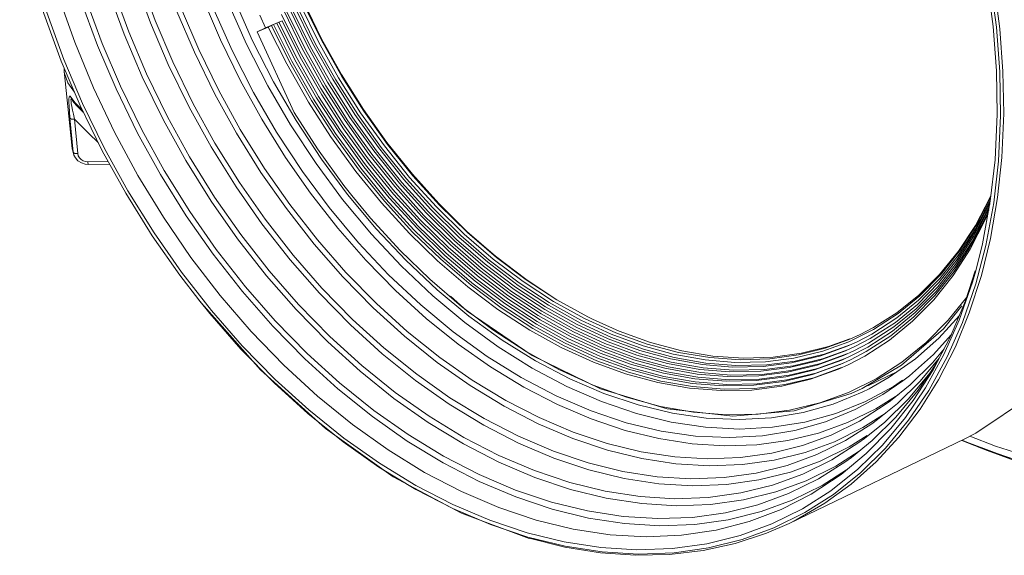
# Model space of a CAD drawing. Header units: millimetres. Extents: x 3925 to 5043, y -86 to 778.
# Tile 137 of 159: x 4786 to 4811, y 452 to 466. Entities that reach past the tile are written whole.
import ezdxf

# ---------------------------------------------------------------- set-up
doc = ezdxf.new("R2010")
doc.units = ezdxf.units.MM
doc.header["$LTSCALE"] = 46.255
for name, color, linetype in [('H30K-FRONT-CDXF_CONTINUOUS_LINE', 7, 'CONTINUOUS'), ('PJ-LENS-B10RDXF_CONTINUOUS_LINE', 7, 'CONTINUOUS'), ('RUBBER-FOOT-DXF_CONTINUOUS_LINE', 7, 'CONTINUOUS')]:
    doc.layers.add(name, color=color, linetype=linetype)

msp = doc.modelspace()

# ---------------------------------------------------------------- linework, layer by layer
at = {"layer": 'H30K-FRONT-CDXF_CONTINUOUS_LINE', "color": 7, "linetype": 'Continuous', "lineweight": 0}
for p, q in [((4810.9136, 454.8033), (4810.251, 455.068)), ((4810.2629, 455.0766), (4810.7311, 454.8736)), ((4810.3196, 455.0517), (4810.263, 455.0766)), ((4810.7311, 454.8736), (4812.4292, 454.2955)), ((4811.6242, 454.5483), (4810.9136, 454.8033))]:
    msp.add_line(p, q, dxfattribs=at)
for points in [[(4811.6753, 454.5581), (4811.1734, 454.7256), (4810.3196, 455.0517)], [(4811.9548, 454.6568), (4811.1276, 454.9231), (4810.465, 455.1771)]]:
    msp.add_lwpolyline(points, dxfattribs=at)
at = {"layer": 'PJ-LENS-B10RDXF_CONTINUOUS_LINE', "color": 7, "linetype": 'Continuous', "lineweight": 0}
for p, q in [((4810.988, 467.068), (4811.1563, 465.8109)), ((4793.254, 465.3285), (4792.7774, 466.3067)), ((4793.3882, 465.3973), (4792.9147, 466.3693)), ((4793.6204, 465.5134), (4793.1499, 466.4792)), ((4792.1659, 465.7971), (4792.0161, 466.1256)), ((4793.1198, 465.2596), (4792.6402, 466.244)), ((4792.2394, 465.8154), (4791.9526, 465.6927)), ((4791.9536, 465.6948), (4792.1659, 465.7971)), ((4792.5952, 465.9809), (4792.1659, 465.7971)), ((4792.2394, 465.8154), (4792.3211, 465.8548)), ((4792.3211, 465.8548), (4792.3765, 465.8785)), ((4792.3765, 465.8785), (4792.4582, 465.9179)), ((4792.4582, 465.9179), (4792.5136, 465.9416)), ((4792.5136, 465.9416), (4792.5952, 465.9809)), ((4811.1563, 465.8109), (4811.2432, 464.6525)), ((4791.9526, 465.6927), (4791.9536, 465.6948)), ((4792.9102, 463.593), (4791.9526, 465.6927)), ((4811.2432, 464.6525), (4811.2621, 463.5163)), ((4794.5628, 463.5393), (4795.1724, 462.6858)), ((4795.3213, 462.813), (4794.7114, 463.6719)), ((4811.2621, 463.5163), (4811.2068, 462.3269)), ((4795.9808, 461.9876), (4795.3213, 462.813)), ((4795.9946, 461.9483), (4795.3372, 462.7653)), ((4811.2068, 462.3269), (4811.0843, 461.2447)), ((4794.8977, 460.8453), (4794.4057, 461.4396)), ((4811.0123, 461.4364), (4810.9923, 461.3884)), ((4810.5853, 460.4723), (4810.957, 461.1926)), ((4810.9923, 461.3884), (4810.6093, 460.6596)), ((4811.0843, 461.2447), (4810.8802, 460.1374)), ((4810.9352, 461.0977), (4810.9812, 461.2106)), ((4810.957, 461.1926), (4810.9952, 461.2865)), ((4810.5201, 460.244), (4810.9085, 460.9921)), ((4810.5612, 460.3728), (4810.9352, 461.0977)), ((4810.8651, 460.8027), (4810.9289, 460.958)), ((4810.8868, 460.8974), (4810.9531, 461.0588)), ((4810.9085, 460.9921), (4810.9672, 461.1351)), ((4810.6093, 460.6596), (4810.1701, 459.9896)), ((4810.19, 459.9811), (4810.6336, 460.6712)), ((4810.4719, 460.0451), (4810.8651, 460.8027)), ((4810.496, 460.1445), (4810.8868, 460.8974)), ((4798.1416, 459.8561), (4797.3982, 460.503)), ((4810.1361, 459.7734), (4810.5853, 460.4723)), ((4810.163, 459.8772), (4810.6094, 460.5717)), ((4810.0563, 459.4633), (4810.496, 460.1445)), ((4810.0832, 459.567), (4810.5201, 460.244)), ((4810.1091, 459.6695), (4810.5612, 460.3728)), ((4810.7641, 459.3519), (4811.0018, 460.3209)), ((4810.1701, 459.9896), (4809.6785, 459.3837)), ((4809.7178, 459.3869), (4810.19, 459.9811)), ((4810.0295, 459.3596), (4810.4719, 460.0451)), ((4810.8802, 460.1374), (4810.6181, 459.1357)), ((4809.6279, 459.0639), (4810.1091, 459.6695)), ((4809.6579, 459.1716), (4810.1361, 459.7734)), ((4809.6878, 459.2792), (4810.163, 459.8772)), ((4809.1663, 458.8258), (4809.7178, 459.3869)), ((4809.5561, 458.835), (4810.0563, 459.4633)), ((4809.586, 458.9427), (4810.0832, 459.567)), ((4810.3514, 458.6974), (4810.6048, 459.4817)), ((4809.0993, 458.6032), (4809.6579, 459.1716)), ((4809.1328, 458.7145), (4809.6878, 459.2792)), ((4809.5261, 458.7274), (4810.0295, 459.3596)), ((4810.6181, 459.1357), (4810.2713, 458.135)), ((4810.4491, 458.3812), (4810.7641, 459.3519)), ((4809.0442, 458.3915), (4809.586, 458.9427)), ((4809.0658, 458.492), (4809.6279, 459.0639)), ((4790.7226, 458.3647), (4790.4347, 458.7202)), ((4808.9774, 458.1692), (4809.5261, 458.7274)), ((4809.0108, 458.2803), (4809.5561, 458.835)), ((4810.3822, 458.7928), (4809.9039, 458.1948)), ((4809.9615, 457.766), (4810.3514, 458.6974)), ((4808.4502, 457.9055), (4809.0442, 458.3915)), ((4808.4917, 458.0229), (4809.0658, 458.492)), ((4808.5288, 458.1371), (4809.0993, 458.6032)), ((4809.7763, 457.9654), (4810.2516, 458.5655)), ((4810.0876, 457.5046), (4810.4491, 458.3812)), ((4799.2517, 458.3146), (4800.0842, 457.8495)), ((4800.6632, 458.2169), (4800.539, 458.2785)), ((4801.3526, 457.9077), (4800.6632, 458.2169)), ((4807.8752, 457.7156), (4808.5288, 458.1371)), ((4808.376, 457.677), (4808.9774, 458.1692)), ((4808.4131, 457.7913), (4809.0108, 458.2803)), ((4809.9039, 458.1948), (4809.329, 457.6127)), ((4809.7888, 457.3012), (4810.1832, 458.1911)), ((4810.2713, 458.135), (4809.8757, 457.2392)), ((4800.9815, 457.5117), (4800.1654, 457.8891)), ((4802.0848, 457.5733), (4801.2691, 457.8675)), ((4807.3201, 457.6341), (4807.9577, 457.9495)), ((4807.9627, 458.0056), (4807.6104, 457.8224)), ((4807.8153, 457.4946), (4808.4502, 457.9055)), ((4807.8339, 457.5987), (4808.4917, 458.0229)), ((4808.6858, 457.0215), (4809.7763, 457.9654)), ((4807.2748, 457.5152), (4807.54, 457.6345)), ((4807.6104, 457.8224), (4807.3484, 457.7032)), ((4807.4527, 457.3982), (4807.8339, 457.5987)), ((4807.4963, 457.5163), (4807.8752, 457.7156)), ((4807.54, 457.6345), (4807.9164, 457.8325)), ((4807.7331, 457.261), (4808.376, 457.677)), ((4807.7742, 457.3778), (4808.4131, 457.7913)), ((4809.329, 457.6127), (4808.6991, 457.0997)), ((4809.5063, 456.9), (4809.9615, 457.766)), ((4809.5172, 457.3027), (4809.9816, 457.8139)), ((4801.7566, 457.0785), (4800.94, 457.3761)), ((4801.8247, 457.2018), (4800.9815, 457.5117)), ((4803.7888, 457.2613), (4802.982, 457.3976)), ((4806.5963, 457.2679), (4807.2748, 457.5152)), ((4807.3564, 457.5545), (4806.6822, 457.3085)), ((4807.1841, 457.2773), (4807.4527, 457.3982)), ((4807.2294, 457.3963), (4807.4963, 457.5163)), ((4807.3649, 457.163), (4807.7742, 457.3778)), ((4807.4085, 457.2811), (4807.8153, 457.4946)), ((4809.4957, 457.0888), (4809.7961, 457.4513)), ((4809.6491, 456.6471), (4810.0876, 457.5046)), ((4799.1801, 457.1374), (4800.0684, 456.6712)), ((4802.6852, 457.187), (4803.5147, 457.0382)), ((4802.7596, 457.308), (4803.5839, 457.1601)), ((4803.5839, 457.1601), (4804.3545, 457.0971)), ((4804.3855, 457.0136), (4803.6092, 457.0758)), ((4804.4987, 457.1654), (4803.7053, 457.221)), ((4804.5822, 457.2056), (4803.7888, 457.2613)), ((4805.2704, 457.1903), (4804.4987, 457.1654)), ((4805.3539, 457.2305), (4804.5822, 457.2056)), ((4806.4267, 456.9002), (4807.1388, 457.1584)), ((4806.4969, 457.0269), (4807.1841, 457.2773)), ((4807.2204, 457.1977), (4806.5083, 456.9395)), ((4807.0934, 457.0395), (4807.3649, 457.163)), ((4807.1388, 457.1584), (4807.4085, 457.2811)), ((4807.3212, 457.0448), (4807.7331, 457.261)), ((4808.6991, 457.0997), (4808.0284, 456.6678)), ((4808.3711, 456.7091), (4809.0476, 457.1864)), ((4808.8944, 456.7504), (4809.5172, 457.3027)), ((4809.1745, 456.6126), (4809.6675, 457.2067)), ((4809.3112, 456.4356), (4809.7888, 457.3012)), ((4809.8757, 457.2392), (4809.3965, 456.3675)), ((4802.5363, 456.9449), (4803.3762, 456.7942)), ((4802.6107, 457.066), (4803.4454, 456.9162)), ((4804.257, 456.7689), (4803.4708, 456.8319)), ((4804.3212, 456.8913), (4803.54, 456.9539)), ((4805.1902, 457.031), (4804.3855, 457.0136)), ((4806.327, 456.6591), (4807.0481, 456.9205)), ((4806.3769, 456.7796), (4807.0934, 457.0395)), ((4807.0481, 456.9205), (4807.3212, 457.0448)), ((4807.6632, 456.4186), (4808.6858, 457.0215)), ((4807.8106, 456.4897), (4808.5975, 456.8688)), ((4808.5276, 456.8195), (4808.3284, 456.7391)), ((4802.3584, 456.5716), (4803.1794, 456.4269)), ((4802.4329, 456.6926), (4803.2488, 456.5489)), ((4808.0284, 456.6678), (4807.3142, 456.3142)), ((4807.8478, 456.4124), (4808.3711, 456.7091)), ((4808.2032, 456.2626), (4808.7216, 456.6177)), ((4808.5812, 456.0288), (4809.1745, 456.6126)), ((4808.7216, 456.6177), (4808.8944, 456.7504)), ((4809.1706, 455.8816), (4809.6491, 456.6471)), ((4806.9112, 456.0149), (4807.6691, 456.3244)), ((4807.3763, 456.2882), (4807.6632, 456.4186)), ((4807.6691, 456.3244), (4807.8478, 456.4124)), ((4808.7906, 455.6684), (4809.3112, 456.4356)), ((4809.3965, 456.3675), (4808.873, 455.5932)), ((4808.2676, 455.9989), (4808.4025, 456.0979)), ((4806.133, 455.7956), (4806.9112, 456.0149)), ((4807.5942, 455.5699), (4808.2676, 455.9989)), ((4808.0653, 455.6081), (4808.5812, 456.0288)), ((4808.6182, 455.1533), (4809.1706, 455.8816)), ((4807.7281, 455.1184), (4808.2536, 455.5469)), ((4807.9209, 455.5024), (4808.0653, 455.6081)), ((4808.1911, 454.9458), (4808.7906, 455.6684)), ((4807.2335, 455.0655), (4807.9209, 455.5024)), ((4805.7696, 452.9115), (4810.3314, 455.1096)), ((4806.4886, 454.6983), (4807.2335, 455.0655)), ((4807.7996, 455.1989), (4807.3321, 454.9008)), ((4807.581, 455.0106), (4807.7281, 455.1184)), ((4806.8807, 454.5656), (4807.581, 455.0106)), ((4807.5562, 454.3211), (4808.1911, 454.9458)), ((4806.8497, 453.7579), (4807.5562, 454.3211)), ((4806.3427, 453.6702), (4807.1202, 454.1851)), ((4797.0339, 453.2971), (4796.0719, 453.7933)), ((4798.008, 452.8828), (4797.0339, 453.2971)), ((4798.9809, 452.5567), (4798.008, 452.8828)), ((4799.9496, 452.3192), (4798.9809, 452.5567))]:
    msp.add_line(p, q, dxfattribs=at)
for points in [[(4811.3243, 464.658), (4811.2425, 465.7669), (4811.0867, 466.9662), (4810.8768, 468.1001), (4810.5884, 469.303), (4810.2538, 470.4385), (4809.8397, 471.6212), (4809.3866, 472.7347), (4808.8562, 473.8741), (4808.2933, 474.9425), (4807.658, 476.0161), (4806.9961, 477.0173), (4806.2693, 478.0042), (4805.5213, 478.9173), (4804.7181, 479.7983), (4803.8988, 480.604), (4803.0357, 481.3621), (4802.1614, 482.0434), (4801.2558, 482.6637), (4800.3439, 483.2059), (4799.4144, 483.6766)], [(4811.1542, 464.6784), (4811.0681, 465.8264), (4810.9015, 467.072), (4810.6763, 468.2477), (4810.3655, 469.4968), (4810.0053, 470.6721), (4809.5589, 471.896), (4809.0723, 473.0416), (4808.5027, 474.2113), (4807.897, 475.3076), (4807.2141, 476.405), (4806.5033, 477.4232), (4805.7245, 478.4207), (4804.9254, 479.3358), (4804.0699, 480.2107), (4803.1999, 481.0022), (4802.287, 481.7366), (4801.3643, 482.387), (4800.4137, 482.9665), (4799.4584, 483.4603)], [(4792.8145, 463.2764), (4792.2248, 464.2914), (4791.6734, 465.3711), (4791.2017, 466.4314), (4790.7661, 467.5731), (4790.415, 468.6702), (4790.1103, 469.8447), (4789.8904, 470.9486), (4789.7276, 472.1252), (4789.645, 473.2055)], [(4789.2654, 473.0636), (4789.3476, 471.9852), (4789.5094, 470.8112), (4789.729, 469.7041), (4790.0334, 468.5263), (4790.3858, 467.4219), (4790.8234, 466.2723), (4791.2989, 465.2018), (4791.8554, 464.1114), (4792.452, 463.0846), (4793.1243, 462.062), (4793.8217, 461.1208), (4794.5842, 460.2063), (4795.3648, 459.375), (4796.1974, 458.59), (4797.0417, 457.8896), (4797.923, 457.252), (4798.81, 456.7), (4799.7178, 456.2235), (4800.6257, 455.8336), (4801.5378, 455.5281), (4802.4445, 455.3102), (4803.3387, 455.1811)], [(4791.9054, 469.3442), (4792.2129, 468.3242), (4792.5762, 467.3228), (4792.9964, 466.3355), (4793.4694, 465.3723), (4793.9911, 464.441), (4794.5628, 463.5393)], [(4785.8119, 468.6192), (4786.1227, 467.3701), (4786.4829, 466.1948), (4786.9294, 464.9709), (4787.416, 463.8253), (4787.9855, 462.6556), (4788.5912, 461.5593), (4789.2742, 460.4619), (4789.9849, 459.4437)], [(4790.4347, 458.7202), (4789.939, 459.3666), (4789.2237, 460.3896), (4788.5357, 461.4929), (4787.9253, 462.5954), (4787.3501, 463.7742), (4786.8586, 464.9287), (4786.4069, 466.164), (4786.0426, 467.3502), (4785.781, 468.3784)], [(4795.9111, 461.9081), (4795.2537, 462.725), (4794.6371, 463.5877), (4794.0642, 464.4916), (4793.5394, 465.4301), (4793.0653, 466.3984), (4792.6455, 467.3891), (4792.282, 468.3976)], [(4795.3372, 462.7653), (4794.7206, 463.6279), (4794.1477, 464.5319), (4793.6229, 465.4703), (4793.1488, 466.4386), (4792.729, 467.4294), (4792.3655, 468.4378)], [(4807.3321, 454.9008), (4806.5782, 454.5278), (4805.8028, 454.2439), (4804.9807, 454.0393), (4804.1415, 453.9218), (4803.2688, 453.8889), (4802.384, 453.9417), (4801.4802, 454.0805), (4800.5697, 454.3036), (4799.6554, 454.6101), (4798.7399, 454.9993), (4797.8359, 455.4657), (4796.9361, 456.0131), (4796.0627, 456.6277), (4795.1987, 457.3217), (4794.3751, 458.0699), (4793.5661, 458.8961), (4792.8103, 459.7605), (4792.0742, 460.7017), (4791.4023, 461.6626), (4790.756, 462.6989), (4790.1827, 463.7345), (4789.6421, 464.8421), (4789.1802, 465.9269), (4788.7557, 467.0879)], [(4788.883, 467.1279), (4789.3005, 465.9836), (4789.7552, 464.913), (4790.2875, 463.8198), (4790.8534, 462.7955), (4791.4914, 461.7702), (4792.1555, 460.8186), (4792.8833, 459.8863), (4793.63, 459.0309), (4794.4295, 458.2131), (4795.2427, 457.4732), (4796.0959, 456.7866), (4796.9585, 456.1784), (4797.8472, 455.6365), (4798.7404, 455.1746), (4799.645, 454.7888), (4800.5486, 454.4847), (4801.4484, 454.2631), (4802.3417, 454.1248), (4803.2163, 454.0714), (4804.079, 454.1027), (4804.9089, 454.2177), (4805.7218, 454.4187), (4806.4886, 454.6983)], [(4807.586, 454.7878), (4806.9792, 454.4008), (4806.2113, 454.021), (4805.4216, 453.7319), (4804.5843, 453.5236), (4803.7297, 453.404), (4802.841, 453.3705), (4801.94, 453.4244), (4801.0196, 453.5657), (4800.0924, 453.7929), (4799.1614, 454.105), (4798.2291, 454.5014), (4797.3085, 454.9763), (4796.3922, 455.5337), (4795.5028, 456.1596), (4794.6229, 456.8664), (4793.7841, 457.6284), (4792.9602, 458.4698), (4792.1903, 459.3502), (4791.4407, 460.3088), (4790.7564, 461.2875), (4790.0982, 462.343), (4789.5142, 463.3977), (4788.9637, 464.5256), (4788.4933, 465.6304), (4788.061, 466.8127)], [(4788.1883, 466.8529), (4788.6135, 465.6873), (4789.0768, 464.5967), (4789.619, 463.483), (4790.1955, 462.4394), (4790.8456, 461.3949), (4791.5221, 460.4255), (4792.2635, 459.4758), (4793.0243, 458.6044), (4793.8387, 457.7714), (4794.6671, 457.0177), (4795.5362, 456.3184), (4796.4148, 455.6989), (4797.3201, 455.147), (4798.2298, 454.6766), (4799.1512, 454.2836), (4800.0715, 453.974), (4800.988, 453.7483), (4801.8978, 453.6074), (4802.7886, 453.553), (4803.6674, 453.5849), (4804.5127, 453.702), (4805.3407, 453.9068), (4806.1219, 454.1915), (4806.8807, 454.5656)], [(4786.7895, 466.6189), (4787.2105, 465.4184), (4787.6965, 464.2366), (4788.244, 463.0812), (4788.851, 461.9564), (4789.5135, 460.87), (4790.228, 459.8274), (4790.9898, 458.8357), (4791.7951, 457.8997), (4792.6389, 457.0253), (4793.5166, 456.2173), (4794.4229, 455.4806), (4795.3525, 454.8193), (4796.3004, 454.2372), (4797.2606, 453.7378), (4798.2283, 453.3238), (4799.1969, 452.9979), (4800.162, 452.7616), (4801.1168, 452.6165), (4802.057, 452.5634), (4802.9759, 452.6027), (4803.8694, 452.734), (4804.7313, 452.9566), (4805.5577, 453.2694), (4806.3427, 453.6702)], [(4807.2632, 454.3039), (4806.6274, 453.8986), (4805.8455, 453.5119), (4805.0414, 453.2175), (4804.1888, 453.0055), (4803.3186, 452.8838), (4802.4137, 452.8498), (4801.4963, 452.9046), (4800.5592, 453.0485), (4799.6153, 453.2799), (4798.6673, 453.5977), (4797.7182, 454.0013), (4796.7809, 454.4848), (4795.8479, 455.0524), (4794.9422, 455.6896), (4794.0463, 456.4093), (4793.1922, 457.1852), (4792.3532, 458.042), (4791.5693, 458.9385), (4790.8059, 459.9146), (4790.1091, 460.9112), (4789.4389, 461.986), (4788.8442, 463.06), (4788.2837, 464.2085), (4787.8048, 465.3334), (4787.3646, 466.5371)], [(4787.4936, 466.5778), (4787.9265, 465.391), (4788.3983, 464.2803), (4788.9505, 463.1462), (4789.5377, 462.0834), (4790.1997, 461.0196), (4790.8887, 460.0324), (4791.6437, 459.0653), (4792.4185, 458.178), (4793.2479, 457.3298), (4794.0914, 456.5623), (4794.9764, 455.8502), (4795.8711, 455.2195), (4796.7929, 454.6575), (4797.7193, 454.1786), (4798.6574, 453.7785), (4799.5944, 453.4632), (4800.5275, 453.2334), (4801.4539, 453.09), (4802.361, 453.0346), (4803.2558, 453.0671), (4804.1165, 453.1863), (4804.9597, 453.3948), (4805.7552, 453.6848), (4806.528, 454.0657)], [(4789.9855, 466.2849), (4790.4311, 465.2351), (4790.9527, 464.163), (4791.5112, 463.1516), (4792.1414, 462.1392), (4792.7977, 461.1997), (4793.5173, 460.2795), (4794.2555, 459.4361), (4795.0459, 458.6303), (4795.8494, 457.902), (4796.6925, 457.227), (4797.5373, 456.6348), (4798.4073, 456.1075), (4799.2778, 455.66), (4800.1592, 455.2862), (4801.0425, 454.9906), (4801.922, 454.7753), (4802.7982, 454.6408), (4803.6559, 454.5896), (4804.5024, 454.6216), (4805.3164, 454.7356), (4806.1131, 454.9339), (4806.8645, 455.209), (4807.5942, 455.5699)], [(4808.5975, 456.2571), (4808.0199, 455.8906), (4807.2883, 455.5314), (4806.5359, 455.259), (4805.7383, 455.064), (4804.9313, 454.9546), (4804.0925, 454.9261), (4803.2458, 454.9793), (4802.3812, 455.1141), (4801.5074, 455.3299), (4800.63, 455.6253), (4799.7485, 456.0013), (4798.8781, 456.4514), (4798.0115, 456.9798), (4797.1705, 457.5729), (4796.3394, 458.2417), (4795.5473, 458.9625), (4794.7694, 459.758), (4794.0427, 460.5901), (4793.3349, 461.4962), (4792.6888, 462.4211), (4792.0673, 463.4186), (4791.5159, 464.4152), (4790.9961, 465.4812), (4790.5519, 466.5253)], [(4791.3659, 466.5037), (4791.8312, 465.4561), (4792.3758, 464.3891)], [(4806.9451, 455.0346), (4806.184, 454.7559), (4805.3771, 454.555), (4804.5533, 454.4397), (4803.6967, 454.4073), (4802.8281, 454.4591), (4801.9408, 454.5953), (4801.047, 454.8143), (4800.1493, 455.1152), (4799.2506, 455.4973), (4798.3632, 455.9551), (4797.4799, 456.4924), (4796.6225, 457.0958), (4795.7745, 457.7771), (4794.9661, 458.5115), (4794.172, 459.3224), (4793.4301, 460.1708), (4792.7077, 461.0946), (4792.0482, 462.0378), (4791.4139, 463.0549), (4790.8511, 464.0713), (4790.3205, 465.1585), (4789.8671, 466.2233)], [(4792.5857, 466.1451), (4793.0678, 465.1635), (4793.5995, 464.2143), (4794.1822, 463.2954), (4794.8036, 462.4256)], [(4792.7226, 466.2086), (4793.2017, 465.2331), (4793.73, 464.2899), (4794.3091, 463.3767), (4794.9265, 462.5124)], [(4792.8595, 466.272), (4793.3355, 465.3027), (4793.8605, 464.3654), (4794.4359, 463.458), (4795.0495, 462.5991)], [(4792.2394, 465.8154), (4792.7169, 464.8588), (4793.2829, 463.8629), (4793.8584, 462.9676), (4794.5156, 462.0593)], [(4795.2571, 461.2869), (4794.5973, 462.0986), (4793.9401, 463.0069), (4793.3646, 463.9023), (4792.7986, 464.8981), (4792.3211, 465.8548)], [(4792.3765, 465.8785), (4792.8511, 464.9278), (4793.4136, 463.9382), (4793.9856, 463.0485), (4794.6387, 462.1458)], [(4795.3762, 461.3786), (4794.7204, 462.1851), (4794.0672, 463.0878), (4793.4953, 463.9775), (4792.9327, 464.9672), (4792.4582, 465.9179)], [(4792.5136, 465.9416), (4792.9852, 464.9969), (4793.5443, 464.0135), (4794.1128, 463.1293), (4794.7619, 462.2324), (4795.4136, 461.4308), (4796.1363, 460.6398), (4796.8559, 459.9408), (4797.6347, 459.2727), (4798.4051, 458.6939), (4799.2212, 458.1631), (4800.0242, 457.719)], [(4795.4952, 461.4702), (4794.8435, 462.2717), (4794.1944, 463.1687), (4793.626, 464.0528), (4793.0669, 465.0362), (4792.5952, 465.9809)], [(4794.7114, 463.6719), (4794.14, 464.579), (4793.6204, 465.5134)], [(4795.5252, 461.6661), (4794.8532, 462.5074), (4794.2316, 463.3828), (4793.6493, 464.3073), (4793.1198, 465.2596)], [(4795.6444, 461.7575), (4794.9766, 462.5935), (4794.3589, 463.4634), (4793.7802, 464.3821), (4793.254, 465.3285)], [(4795.7636, 461.8489), (4795.1, 462.6797), (4794.4862, 463.5441), (4793.9112, 464.457), (4793.3882, 465.3973)], [(4810.615, 459.4784), (4810.7913, 460.1836), (4810.9952, 461.2863), (4811.1176, 462.364), (4811.1728, 463.5477), (4811.1542, 464.6784)], [(4811.0018, 460.3209), (4811.1858, 461.3864), (4811.2956, 462.4273), (4811.3437, 463.5673), (4811.3243, 464.658)], [(4792.3758, 464.3891), (4792.9593, 463.3848), (4793.6169, 462.3844), (4794.2992, 461.4635)], [(4794.4057, 461.4396), (4794.2041, 461.6985), (4793.5141, 462.6527), (4792.9102, 463.593)], [(4794.9187, 460.4306), (4794.1667, 461.335), (4793.4786, 462.2653), (4792.8145, 463.2764)], [(4794.9265, 462.5124), (4795.5921, 461.6837), (4796.2831, 460.9184), (4797.0201, 460.1943), (4797.7681, 459.5455)], [(4795.0495, 462.5991), (4795.7108, 461.7756), (4796.3976, 461.0151), (4797.1299, 460.2956), (4797.8731, 459.6509), (4798.66, 459.0533), (4799.4419, 458.5394), (4800.2639, 458.0803), (4801.0645, 457.7098), (4801.8935, 457.4045), (4802.6852, 457.187)], [(4795.1724, 462.6858), (4795.8296, 461.8676), (4796.512, 461.1119), (4797.2397, 460.3969), (4797.9782, 459.7563), (4798.76, 459.1625), (4799.5371, 458.6518), (4800.3537, 458.1956)], [(4794.8036, 462.4256), (4795.4733, 461.5917), (4796.1687, 460.8216), (4796.9104, 460.093), (4797.663, 459.4401), (4798.4598, 458.835), (4799.2517, 458.3146)], [(4794.5156, 462.0593), (4795.1755, 461.2476), (4795.9073, 460.4465), (4796.6359, 459.7387), (4797.4244, 459.0621), (4798.2045, 458.4758), (4799.0309, 457.9383), (4799.844, 457.4885), (4800.6886, 457.1014), (4801.5155, 456.8), (4802.3584, 456.5716)], [(4794.6387, 462.1458), (4795.2945, 461.3392), (4796.0218, 460.5431), (4796.7459, 459.8398), (4797.5296, 459.1674), (4798.3048, 458.5849), (4799.126, 458.0507), (4799.9341, 457.6037)], [(4797.3982, 460.503), (4796.666, 461.2252), (4795.9808, 461.9876)], [(4800.539, 458.2785), (4799.7336, 458.7234), (4798.9406, 459.2398), (4798.1656, 459.8242), (4797.4132, 460.4732), (4796.6878, 461.1829), (4795.9946, 461.9483)], [(4797.0799, 460.2539), (4796.3384, 460.9853), (4795.6444, 461.7575)], [(4797.9382, 459.7038), (4797.1901, 460.3548), (4796.4532, 461.0816), (4795.7636, 461.8489)], [(4801.2691, 457.8675), (4800.4555, 458.2383), (4799.65, 458.6831), (4798.8571, 459.1995), (4798.0821, 459.784), (4797.3297, 460.433), (4796.6043, 461.1426), (4795.9111, 461.9081)], [(4794.2992, 461.4635), (4795.0454, 460.5685), (4795.8092, 459.7551), (4796.6239, 458.9869), (4797.45, 458.3015), (4798.3123, 457.6776), (4799.1801, 457.1374)], [(4800.94, 457.3761), (4800.1059, 457.7583), (4799.3028, 458.2024), (4798.4867, 458.7332), (4797.7163, 459.3121), (4796.9375, 459.9802), (4796.218, 460.6791), (4795.4952, 461.4702)], [(4800.1654, 457.8891), (4799.3275, 458.3575), (4798.5298, 458.8825), (4797.7273, 459.4936), (4796.9697, 460.1529), (4796.2236, 460.889), (4795.5252, 461.6661)], [(4800.7702, 457.1408), (4799.9256, 457.5278), (4799.1125, 457.9776), (4798.2861, 458.5152), (4797.5061, 459.1014), (4796.7175, 459.778), (4795.9889, 460.4858), (4795.2571, 461.2869)], [(4800.8551, 457.2584), (4800.0158, 457.6431), (4799.2077, 458.09), (4798.3864, 458.6242), (4797.6112, 459.2067), (4796.8275, 459.8791), (4796.1035, 460.5825), (4795.3762, 461.3786)], [(4810.6094, 460.5717), (4810.9788, 461.2875), (4811.0018, 461.344)], [(4810.6336, 460.6712), (4811.0005, 461.3825), (4811.0083, 461.4015)], [(4796.432, 459.261), (4795.6673, 460.0033), (4794.8977, 460.8453)], [(4806.9777, 455.764), (4806.1795, 455.5433), (4805.3376, 455.4086), (4804.482, 455.3648), (4803.5981, 455.4105), (4802.706, 455.5447), (4801.8019, 455.7676), (4800.895, 456.077), (4799.9928, 456.4698), (4799.0932, 456.9472), (4798.2147, 457.4989), (4797.3439, 458.1336), (4796.51, 458.8296), (4795.6887, 459.6075), (4794.9187, 460.4306)], [(4803.54, 456.9539), (4802.7042, 457.1026), (4801.9042, 457.3214), (4801.0663, 457.6294), (4800.2555, 458.0043), (4799.4229, 458.4697), (4798.6302, 458.9915), (4797.8328, 459.5987), (4797.0799, 460.2539)], [(4801.1511, 457.7471), (4800.3455, 458.1196), (4799.5183, 458.582), (4798.7306, 459.1004), (4797.9382, 459.7038)], [(4799.6423, 458.7871), (4798.929, 459.2566), (4798.1416, 459.8561)], [(4789.9849, 459.4437), (4790.7637, 458.4462), (4791.5628, 457.5311), (4792.4183, 456.6562), (4793.2884, 455.8647), (4794.2012, 455.1303), (4795.1239, 454.4799), (4796.0746, 453.9004), (4797.0299, 453.4066), (4797.9973, 452.9941), (4798.9636, 452.669)], [(4797.7681, 459.5455), (4798.5599, 458.9442), (4799.3468, 458.427)], [(4809.6785, 459.3837), (4809.1395, 458.847), (4808.5641, 458.3869), (4807.9627, 458.0056)], [(4810.1832, 458.1911), (4810.5295, 459.1868), (4810.615, 459.4784)], [(4800.6759, 456.5035), (4799.7896, 456.9089), (4798.9364, 457.3803), (4798.0741, 457.9406), (4797.2598, 458.5517), (4796.432, 459.261)], [(4810.3327, 455.1102), (4810.6163, 455.2537), (4812.0608, 456.2278), (4813.304, 457.5018), (4814.3193, 459.0391)], [(4790.4449, 458.705), (4792.0372, 456.9059), (4793.7284, 455.3749), (4795.4838, 454.1259), (4797.2589, 453.1737), (4799.0117, 452.522)], [(4800.8717, 456.4083), (4799.0924, 457.2766), (4797.4057, 458.4292), (4796.9727, 458.8186)], [(4807.9164, 457.8325), (4808.5659, 458.2514), (4809.1328, 458.7145)], [(4807.9577, 457.9495), (4808.603, 458.3656), (4809.1663, 458.8258)], [(4792.3885, 456.565), (4791.5272, 457.4445), (4790.7226, 458.3647)], [(4799.3468, 458.427), (4800.174, 457.9649), (4800.9798, 457.5921), (4801.814, 457.2848), (4802.6107, 457.066)], [(4800.3537, 458.1956), (4801.1492, 457.8276), (4801.9729, 457.5241), (4802.7596, 457.308)], [(4809.0476, 457.1864), (4809.6571, 457.7269), (4810.1913, 458.3148)], [(4800.0842, 457.8495), (4800.8951, 457.4743), (4801.7345, 457.1651), (4802.5363, 456.9449)], [(4802.982, 457.3976), (4802.1683, 457.6136), (4801.3526, 457.9077)], [(4799.9341, 457.6037), (4800.7735, 457.2191), (4801.5952, 456.9196), (4802.4329, 456.6926)], [(4800.0242, 457.719), (4800.8583, 457.3368), (4801.675, 457.0391), (4802.5074, 456.8136)], [(4803.6092, 457.0758), (4802.7787, 457.2236), (4801.9837, 457.441), (4801.1511, 457.7471)], [(4804.3545, 457.0971), (4805.1562, 457.1131), (4805.8886, 457.2059), (4806.6459, 457.3884), (4807.3201, 457.6341)], [(4807.3484, 457.7032), (4806.7052, 457.4671), (4806.0096, 457.2929), (4805.2704, 457.1903)], [(4807.3453, 457.7116), (4806.7887, 457.5074), (4806.0931, 457.3332), (4805.3539, 457.2305)], [(4803.7053, 457.221), (4802.8985, 457.3573), (4802.0848, 457.5733)], [(4803.4454, 456.9162), (4804.2259, 456.8524), (4805.0378, 456.8685), (4805.7795, 456.9625), (4806.5466, 457.1474), (4807.2294, 457.3963)], [(4807.3111, 457.4356), (4806.6326, 457.188), (4805.8709, 457.0036), (4805.131, 456.9087), (4804.3212, 456.8913)], [(4803.2611, 456.4663), (4802.4401, 456.6109), (4801.5971, 456.8393), (4800.7702, 457.1408)], [(4803.3305, 456.5882), (4802.5146, 456.7319), (4801.6769, 456.9589), (4800.8551, 457.2584)], [(4803.3999, 456.7102), (4802.589, 456.853), (4801.7566, 457.0785)], [(4803.4708, 456.8319), (4802.6297, 456.9816), (4801.8247, 457.2018)], [(4803.5147, 457.0382), (4804.2902, 456.9747), (4805.097, 456.9908), (4805.8341, 457.0842), (4806.5963, 457.2679)], [(4807.2657, 457.3167), (4806.5829, 457.0676), (4805.8164, 456.882), (4805.0719, 456.7865), (4804.257, 456.7689)], [(4807.1751, 457.0788), (4806.4585, 456.819), (4805.7128, 456.6396), (4804.9372, 456.5407)], [(4806.6822, 457.3085), (4805.9253, 457.1253), (4805.1902, 457.031)], [(4808.2536, 455.5469), (4808.858, 456.1416), (4809.4288, 456.8295), (4809.6081, 457.0937)], [(4808.4025, 456.0979), (4808.9144, 456.5158), (4809.4957, 457.0888)], [(4802.5074, 456.8136), (4803.3182, 456.6708), (4804.1294, 456.6067), (4804.9149, 456.6237), (4805.6857, 456.7219), (4806.4267, 456.9002)], [(4807.1297, 456.9599), (4806.4087, 456.6984), (4805.6583, 456.518), (4804.8779, 456.4185), (4804.0825, 456.4013), (4803.2611, 456.4663)], [(4803.3762, 456.7942), (4804.1615, 456.73), (4804.9785, 456.7463), (4805.725, 456.8409), (4806.4969, 457.0269)], [(4806.5083, 456.9395), (4805.7673, 456.7613), (4804.9965, 456.663)], [(4807.1202, 454.1851), (4807.7726, 454.7271), (4808.4094, 455.3773), (4808.9882, 456.1028), (4809.5063, 456.9)], [(4807.3909, 454.6286), (4807.926, 455.065), (4808.5415, 455.6706), (4809.1228, 456.3711), (4809.591, 457.0611)], [(4794.1848, 455.0299), (4793.2651, 455.7686), (4792.3885, 456.565)], [(4800.0684, 456.6712), (4800.9567, 456.2897), (4801.8491, 455.9907), (4802.7362, 455.7775), (4803.6111, 455.6511), (4804.4756, 455.6117), (4805.312, 455.6595), (4806.133, 455.7956)], [(4803.1794, 456.4269), (4804.0008, 456.3619), (4804.7962, 456.3791), (4805.5767, 456.4786), (4806.327, 456.6591)], [(4803.2488, 456.5489), (4804.0651, 456.4843), (4804.8556, 456.5014), (4805.6312, 456.6003), (4806.3769, 456.7796)], [(4804.9372, 456.5407), (4804.1468, 456.5236), (4803.3305, 456.5882)], [(4804.9965, 456.663), (4804.211, 456.646), (4803.3999, 456.7102)], [(4808.7127, 456.6306), (4808.4769, 456.4697), (4807.7561, 456.0779), (4806.9777, 455.764)], [(4805.7823, 455.8553), (4804.9687, 455.7515), (4804.1396, 455.7331), (4803.2818, 455.8003), (4802.4243, 455.9505), (4801.5418, 456.1887), (4800.6759, 456.5035)], [(4807.3763, 456.2882), (4805.8965, 455.8364), (4804.3087, 455.6987), (4802.5975, 455.8902), (4800.8717, 456.4083)], [(4807.3142, 456.3142), (4806.5634, 456.0428), (4805.7823, 455.8553)], [(4803.3387, 455.1811), (4804.2223, 455.1409), (4805.0771, 455.1898), (4805.9161, 455.3289), (4806.7114, 455.5532), (4807.4858, 455.8695), (4808.2032, 456.2626)], [(4808.873, 455.5932), (4808.2698, 454.8638), (4807.6304, 454.2326), (4806.9186, 453.6634), (4806.1781, 453.1913)], [(4808.2634, 455.7696), (4807.6851, 455.4008), (4806.9451, 455.0346)], [(4796.0719, 453.7933), (4795.1143, 454.3758), (4794.1848, 455.0299)], [(4805.7696, 452.9115), (4805.9512, 453.0018), (4806.6941, 453.4332), (4807.3772, 453.93), (4808.0317, 454.5152), (4808.6182, 455.1533)], [(4806.528, 454.0657), (4807.2411, 454.5189), (4807.3909, 454.6286)], [(4805.3171, 452.8975), (4806.1142, 453.2904), (4806.8497, 453.7579)], [(4806.1781, 453.1913), (4805.3755, 452.7944), (4804.55, 452.4924), (4803.6749, 452.2748), (4802.7817, 452.15), (4801.853, 452.1151), (4800.9114, 452.1714), (4799.9496, 452.3192)], [(4798.9636, 452.669), (4799.9258, 452.432), (4800.8811, 452.2842), (4801.8165, 452.227), (4802.7394, 452.2606), (4803.627, 452.3835), (4804.4967, 452.5985), (4805.3171, 452.8975)], [(4799.0147, 452.5234), (4799.9455, 452.2929), (4800.8655, 452.1455), (4801.7762, 452.0809), (4802.6623, 452.1001), (4803.5345, 452.2034), (4804.369, 452.3876), (4805.1849, 452.6573), (4805.7696, 452.9115)]]:
    msp.add_lwpolyline(points, dxfattribs=at)
at = {"layer": 'RUBBER-FOOT-DXF_CONTINUOUS_LINE', "color": 7, "linetype": 'Continuous', "lineweight": 0}
for p, q in [((4786.9401, 464.7372), (4786.9348, 464.6695)), ((4787.1332, 462.7437), (4786.9348, 464.6695)), ((4787.1254, 463.9477), (4787.1261, 463.9467)), ((4787.4339, 463.6025), (4787.3545, 463.6773)), ((4787.3545, 463.6773), (4787.426, 463.6187)), ((4787.3608, 463.7069), (4787.3971, 463.678)), ((4787.1744, 462.5609), (4787.087, 463.4528)), ((4787.2026, 463.4164), (4787.2902, 462.5241)), ((4787.1332, 462.7437), (4787.1367, 462.7151)), ((4787.1681, 462.5601), (4787.1904, 462.489)), ((4787.1904, 462.489), (4787.1744, 462.5609)), ((4787.1905, 462.4888), (4787.1904, 462.489)), ((4788.0768, 462.3219), (4787.5525, 462.3139)), ((4787.562, 462.2429), (4788.1159, 462.2513))]:
    msp.add_line(p, q, dxfattribs=at)
for points in [[(4786.9348, 464.6695), (4786.9391, 464.6354), (4787.0298, 464.3611), (4787.2028, 464.1202)], [(4787.11, 463.9927), (4787.0912, 464.0146), (4787.0759, 464.0153), (4787.0649, 463.9915), (4787.0589, 463.9404), (4787.0581, 463.8613), (4787.0625, 463.7541), (4787.0721, 463.6183), (4787.087, 463.4528)], [(4787.11, 463.9927), (4787.2207, 463.8474), (4787.3608, 463.7069)], [(4787.11, 463.9927), (4787.1152, 463.9689), (4787.1261, 463.9467)], [(4787.113, 463.9261), (4787.1173, 463.9453), (4787.1271, 463.9451)], [(4787.2026, 463.4164), (4787.175, 463.5469), (4787.1524, 463.6586), (4787.1347, 463.7525), (4787.122, 463.8287), (4787.1146, 463.8869), (4787.113, 463.9261)], [(4787.1261, 463.9466), (4787.1914, 463.8553), (4787.2675, 463.7653), (4787.3545, 463.6773)], [(4787.087, 463.4528), (4787.1001, 463.4365), (4787.1259, 463.4242), (4787.1614, 463.4172), (4787.2027, 463.4164)], [(4787.2026, 463.4164), (4787.5755, 463.0521), (4787.8169, 462.8177)], [(4787.1332, 462.7437), (4787.1466, 462.6518), (4787.1681, 462.5601)], [(4787.1367, 462.7151), (4787.1516, 462.6377), (4787.1744, 462.5609)], [(4787.1744, 462.5609), (4787.1873, 462.5445), (4787.2131, 462.5321), (4787.2488, 462.525), (4787.2902, 462.5241)], [(4787.1905, 462.4888), (4787.2267, 462.4153), (4787.2941, 462.3383), (4787.3827, 462.2811), (4787.4856, 462.2488), (4787.562, 462.2429)], [(4787.5525, 462.3139), (4787.4878, 462.3203), (4787.4274, 462.3407), (4787.3741, 462.374), (4787.3322, 462.4176), (4787.3036, 462.4688), (4787.2902, 462.5241)], [(4787.562, 462.2429), (4787.5599, 462.2457), (4787.5571, 462.2592), (4787.5545, 462.2827), (4787.5525, 462.3139)]]:
    msp.add_lwpolyline(points, dxfattribs=at)

doc.saveas('drawing.dxf')
